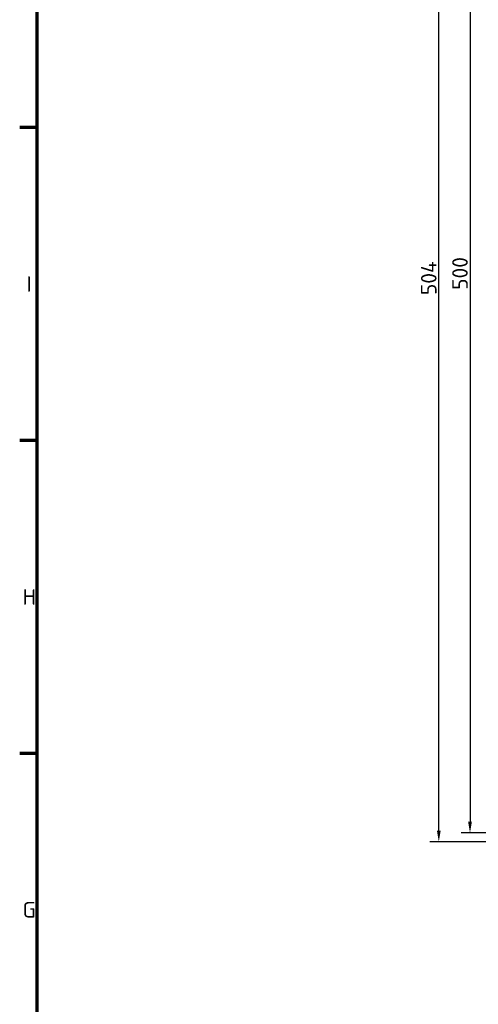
# Model space of a CAD drawing. Header units: millimetres. Extents: x 0 to 4878, y -120 to 1682.
# Tile 57 of 256: x 32 to 238, y 869 to 1310. Entities that reach past the tile are written whole.
import ezdxf

# ---------------------------------------------------------------- set-up
doc = ezdxf.new("R2010")
doc.units = ezdxf.units.MM
doc.header["$LTSCALE"] = 2
doc.layers.get('0').update_dxf_attribs({"lineweight": 25})
doc.layers.add('Bemaßung (ISO)', color=7, linetype='Continuous', lineweight=25)
doc.layers.add('Rahmen (ISO)', color=7, linetype='Continuous', lineweight=70)
doc.styles.add('Notiztext (DIN)', font='isocpeur.ttf')
doc.dimstyles.new('Standard (DIN)', dxfattribs={"dimscale": 2, "dimtxt": 3.5, "dimasz": 2.5, "dimexe": 2, "dimexo": 0.5, "dimgap": 0.5, "dimtad": 1, "dimrnd": 1e-08, "dimtxsty": 'Notiztext (DIN)', "dimcen": 0.09, "dimdle": 10, "dimclrd": 256, "dimclre": 256, "dimclrt": 256, "dimadec": 0, "dimazin": 0, "dimtfac": 1, "dimtmove": 0, "dimatfit": 3, "dimfxl": 1, "dimtolj": 1, "dimtzin": 0, "dimlwd": -1, "dimlwe": -1, "dimarcsym": 0})

# ---------------------------------------------------------------- blocks, each defined once
blk = doc.blocks.new('Ränder Vorgaberahmen')
at = {"layer": 'Rahmen (ISO)'}
for p, q in [((20, 630.75), (16.1, 630.75)), ((20, 560.67), (16.1, 560.67)), ((20, 490.58), (16.1, 490.58))]:
    blk.add_line(p, q, dxfattribs=at)
at = {"layer": 'Rahmen (ISO)', "flags": 128}
blk.add_lwpolyline([(20, 20), (20, 821), (1169, 821), (1169, 20), (20, 20)], dxfattribs=at)
at = {"layer": 'Rahmen (ISO)', "char_height": 3.5, "attachment_point": 7, "style": 'Notiztext (DIN)'}
for s, insert in [('I', (17.63, 593.96)), ('H', (16.75, 523.88)), ('G', (16.75, 453.79))]:
    blk.add_mtext(s, dxfattribs=dict(at, insert=insert))
blk = doc.blocks.new('*D25')
at = {"layer": 'Bemaßung (ISO)', "transparency": 16777216}
for p, q in [((281.58, 1445.51), (230.15, 1445.51)), ((234.15, 1440.51), (234.15, 950.51)), ((281.58, 945.51), (230.15, 945.51))]:
    blk.add_line(p, q, dxfattribs=at)
for points in [[(233.32, 1440.51), (234.99, 1440.51), (234.15, 1445.51)], [(233.32, 950.51), (234.99, 950.51), (234.15, 945.51)]]:
    blk.add_solid(points, dxfattribs=at)
at = {"layer": 'Defpoints', "color": 0, "transparency": 16777216}
for p in [(282.58, 1445.51), (234.15, 945.51), (282.58, 945.51)]:
    blk.add_point(p, dxfattribs=at)
at = {"layer": 'Bemaßung (ISO)', "transparency": 16777216, "insert": (226.15, 1188.84), "char_height": 7, "attachment_point": 1, "rotation": 90, "style": 'Notiztext (DIN)'}
blk.add_mtext('\\A1;500', dxfattribs=at)
blk = doc.blocks.new('*D26')
at = {"layer": 'Bemaßung (ISO)', "transparency": 16777216}
for p, q in [((281.58, 1445.51), (216.15, 1445.51)), ((220.15, 946.51), (220.15, 1440.51)), ((296.56, 941.51), (216.15, 941.51))]:
    blk.add_line(p, q, dxfattribs=at)
for points in [[(219.32, 1440.51), (220.99, 1440.51), (220.15, 1445.51)], [(219.32, 946.51), (220.99, 946.51), (220.15, 941.51)]]:
    blk.add_solid(points, dxfattribs=at)
at = {"layer": 'Defpoints', "color": 0, "transparency": 16777216}
for p in [(220.15, 1445.51), (282.58, 1445.51), (297.56, 941.51)]:
    blk.add_point(p, dxfattribs=at)
at = {"layer": 'Bemaßung (ISO)', "transparency": 16777216, "insert": (212.15, 1186.49), "char_height": 7, "attachment_point": 1, "rotation": 90, "style": 'Notiztext (DIN)'}
blk.add_mtext('\\A1;504', dxfattribs=at)

msp = doc.modelspace()

# ---------------------------------------------------------------- block references
at = {"xscale": 2, "yscale": 2, "zscale": 2}
msp.add_blockref('Ränder Vorgaberahmen', (0, 0), dxfattribs=at)

# ---------------------------------------------------------------- dimensions: what is measured, and where the dimension line sits
at = {"layer": 'Bemaßung (ISO)'}
for base, p1, p2, picture, middle in [((220.154, 1445.5136), (297.5578, 941.5136), (282.5756, 1445.5136), '*D26', (220.154, 1193.4936)), ((234.154, 945.5136), (282.5756, 1445.5136), (282.5756, 945.5136), '*D25', (234.154, 1195.4936))]:
    dim = msp.add_linear_dim(base=base, p1=p1, p2=p2, angle=270, dimstyle='Standard (DIN)', override={"dimgap": 0.5, "dimdec": 2, "dimtol": 0, "dimlim": 0, "dimtp": 0, "dimtm": 0, "dimtdec": 2, "dimtofl": 0, "dimatfit": 1}, dxfattribs=at)
    dim.commit()
    dim.dimension.update_dxf_attribs({"geometry": picture, "text_midpoint": middle, "dimtype": 160})

doc.saveas('drawing.dxf')
